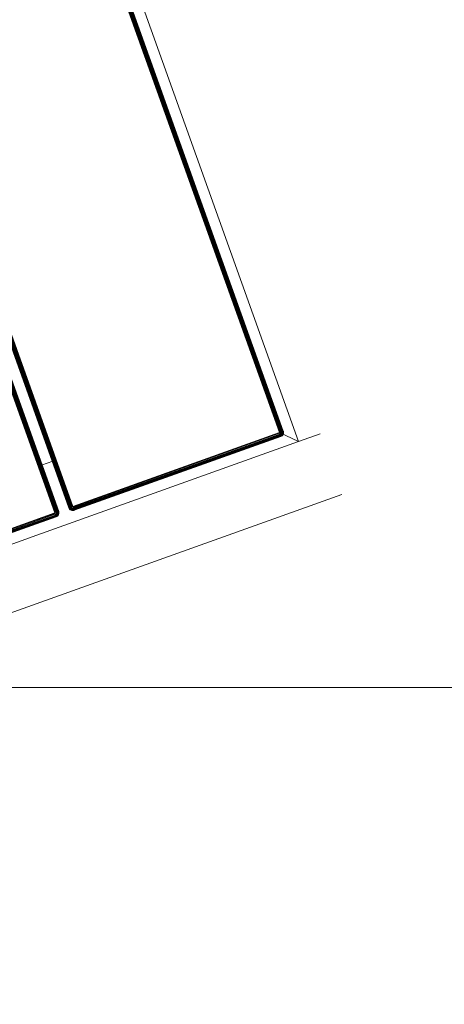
# Model space of a CAD drawing. Header units: millimetres. Extents: x -68595 to 26741, y -534 to 35396.
# Tile 74 of 172: x -57717 to -57519, y 24854 to 25313. Entities that reach past the tile are written whole.
import ezdxf

# ---------------------------------------------------------------- set-up
doc = ezdxf.new("R2010")
doc.units = ezdxf.units.MM
for name, color, linetype, lineweight, true_color in [('Furniture-1', 7, 'Continuous', 9, 0xaaaaaa), ('Kohvikutool-1', 7, 'Continuous', 9, 0xaaaaaa), ('Surface Pattern-1', 7, 'Continuous', 9, 0x232323)]:
    doc.layers.add(name, color=color, linetype=linetype, lineweight=lineweight, true_color=true_color)

# ---------------------------------------------------------------- blocks, each defined once
blk = doc.blocks.new('MA_Kohvikultool - Kohvikutool_DWG-V78-Sisehoov')
at = {"layer": 'Kohvikutool-1'}
for p, q in [((285, 465), (285, 15)), ((166.75, 458), (166.75, 22)), ((167.11, 458), (167.11, 22)), ((167.49, 458), (167.49, 22)), ((167.84, 458), (167.84, 22)), ((168.16, 458), (168.16, 22)), ((168.42, 458), (168.42, 22)), ((168.61, 458), (168.61, 22)), ((168.72, 22), (168.72, 458)), ((173.78, 458), (173.78, 22)), ((173.89, 22), (173.89, 458)), ((174.08, 22), (174.08, 458)), ((174.34, 22), (174.34, 458)), ((174.66, 22), (174.66, 458)), ((175.01, 22), (175.01, 458)), ((175.39, 22), (175.39, 458)), ((175.75, 22), (175.75, 458)), ((278, 458), (278, 22)), ((278.36, 458), (278.36, 22)), ((278.74, 22), (278.74, 458)), ((279.09, 22), (279.09, 458)), ((279.41, 22), (279.41, 458)), ((279.67, 22), (279.67, 458)), ((279.86, 22), (279.86, 458)), ((279.97, 22), (279.97, 458)), ((168.42, 45), (174.08, 45)), ((166.75, 22), (64.5, 22)), ((166.75, 21.64), (64.5, 21.64)), ((64.5, 21.26), (166.75, 21.26)), ((64.5, 20.91), (166.75, 20.91)), ((64.5, 20.59), (166.75, 20.59)), ((64.5, 20.33), (166.75, 20.33)), ((64.5, 20.14), (166.75, 20.14)), ((64.5, 20.03), (166.75, 20.03)), ((166.75, 22), (167.11, 22)), ((166.78, 21.64), (166.75, 22)), ((166.82, 21.27), (166.75, 21.64)), ((166.75, 21.26), (166.75, 20.91)), ((166.75, 20.91), (166.95, 20.92)), ((166.75, 20.91), (166.75, 20.59)), ((166.75, 20.59), (167.01, 20.61)), ((166.75, 20.59), (166.75, 20.33)), ((166.75, 20.33), (167.05, 20.35)), ((166.75, 20.33), (166.75, 20.14)), ((166.75, 20.14), (167.09, 20.17)), ((166.75, 20.14), (166.75, 20.03)), ((167.11, 20.07), (166.75, 20.03)), ((166.75, 20.03), (166.75, 20)), ((166.75, 20), (167.11, 20.03)), ((167.11, 20.03), (166.75, 20)), ((166.82, 21.27), (166.95, 20.92)), ((166.88, 21.28), (167.15, 20.98)), ((166.95, 20.92), (166.88, 21.28)), ((167.15, 20.98), (166.95, 20.92)), ((166.95, 20.92), (167.01, 20.61)), ((167.27, 20.69), (167.01, 20.61)), ((167.01, 20.61), (167.05, 20.35)), ((167.02, 21.32), (167.35, 21.08)), ((167.02, 21.32), (167.15, 20.98)), ((167.37, 20.44), (167.05, 20.35)), ((167.05, 20.35), (167.09, 20.17)), ((167.43, 20.27), (167.09, 20.17)), ((167.09, 20.17), (167.11, 20.07)), ((167.11, 22), (167.49, 22)), ((167.11, 20.07), (167.47, 20.17)), ((167.11, 20.03), (167.49, 20.14)), ((167.49, 20.14), (167.11, 20.03)), ((167.11, 20.03), (167.11, 20.07)), ((167.15, 21.38), (167.52, 21.23)), ((167.15, 21.38), (167.35, 21.08)), ((167.35, 21.08), (167.15, 20.98)), ((167.15, 20.98), (167.27, 20.69)), ((167.27, 21.48), (167.67, 21.4)), ((167.27, 21.48), (167.52, 21.23)), ((167.52, 20.82), (167.27, 20.69)), ((167.27, 20.69), (167.37, 20.44)), ((167.52, 21.23), (167.35, 21.08)), ((167.35, 21.08), (167.52, 20.82)), ((167.37, 21.6), (167.77, 21.6)), ((167.37, 21.6), (167.67, 21.4)), ((167.67, 20.6), (167.37, 20.44)), ((167.37, 20.44), (167.43, 20.27)), ((167.83, 21.8), (167.43, 21.73)), ((167.43, 21.73), (167.77, 21.6)), ((167.77, 20.44), (167.43, 20.27)), ((167.43, 20.27), (167.47, 20.17)), ((167.47, 20.17), (167.83, 20.35)), ((167.49, 20.14), (167.47, 20.17)), ((167.49, 22), (167.84, 22)), ((167.49, 22), (167.83, 21.8)), ((167.49, 20.14), (167.84, 20.33)), ((167.84, 20.33), (167.49, 20.14)), ((167.67, 21.4), (167.52, 21.23)), ((167.52, 21.23), (167.75, 21)), ((167.75, 21), (167.52, 20.82)), ((167.52, 20.82), (167.67, 20.6)), ((167.77, 21.6), (167.67, 21.4)), ((167.67, 21.4), (167.93, 21.23)), ((167.93, 20.82), (167.67, 20.6)), ((167.67, 20.6), (167.77, 20.44)), ((167.93, 21.23), (167.75, 21)), ((167.75, 21), (167.93, 20.82)), ((167.83, 21.8), (167.77, 21.6)), ((167.77, 21.6), (168.06, 21.48)), ((168.06, 20.69), (167.77, 20.44)), ((167.77, 20.44), (167.83, 20.35)), ((167.84, 22), (167.83, 21.8)), ((168.14, 21.74), (167.83, 21.8)), ((167.83, 20.35), (168.14, 20.61)), ((167.84, 20.33), (167.83, 20.35)), ((167.84, 22), (168.16, 22)), ((167.84, 20.33), (168.16, 20.59)), ((168.16, 20.59), (167.84, 20.33)), ((168.06, 21.48), (167.93, 21.23)), ((167.93, 21.23), (168.15, 21.08)), ((168.15, 21.08), (167.93, 20.82)), ((167.93, 20.82), (168.06, 20.69)), ((168.14, 21.74), (168.06, 21.48)), ((168.06, 21.48), (168.31, 21.38)), ((168.31, 20.98), (168.06, 20.69)), ((168.06, 20.69), (168.14, 20.61)), ((168.16, 22), (168.14, 21.74)), ((168.4, 21.7), (168.14, 21.74)), ((168.14, 20.61), (168.4, 20.92)), ((168.16, 20.59), (168.14, 20.61)), ((168.31, 21.38), (168.15, 21.08)), ((168.15, 21.08), (168.31, 20.98)), ((168.16, 22), (168.42, 22)), ((168.16, 20.59), (168.42, 20.91)), ((168.42, 20.91), (168.16, 20.59)), ((168.4, 21.7), (168.31, 21.38)), ((168.31, 21.38), (168.48, 21.32)), ((168.48, 21.32), (168.31, 20.98)), ((168.31, 20.98), (168.4, 20.92)), ((168.42, 22), (168.4, 21.7)), ((168.58, 21.66), (168.4, 21.7)), ((168.4, 20.92), (168.58, 21.28)), ((168.42, 20.91), (168.4, 20.92)), ((168.42, 22), (168.61, 22)), ((168.42, 20.91), (168.61, 21.26)), ((168.61, 21.26), (168.42, 20.91)), ((168.58, 21.66), (168.48, 21.32)), ((168.48, 21.32), (168.58, 21.28)), ((168.61, 22), (168.58, 21.66)), ((168.68, 21.64), (168.58, 21.66)), ((168.58, 21.28), (168.68, 21.64)), ((168.61, 21.26), (168.58, 21.28)), ((168.61, 22), (168.72, 22)), ((168.61, 21.26), (168.72, 21.64)), ((168.72, 21.64), (168.61, 21.26)), ((168.72, 22), (168.68, 21.64)), ((168.72, 21.64), (168.68, 21.64)), ((168.72, 22), (168.75, 22)), ((168.72, 21.64), (168.75, 22)), ((168.75, 22), (168.72, 21.64)), ((173.78, 22), (173.75, 22)), ((173.75, 22), (173.78, 21.64)), ((173.75, 22), (173.78, 21.64)), ((173.89, 22), (173.78, 22)), ((173.78, 22), (173.82, 21.64)), ((173.78, 21.64), (173.82, 21.64)), ((173.78, 21.64), (173.89, 21.26)), ((173.78, 21.64), (173.89, 21.26)), ((173.92, 21.66), (173.82, 21.64)), ((173.82, 21.64), (173.92, 21.28)), ((174.08, 22), (173.89, 22)), ((173.89, 22), (173.92, 21.66)), ((173.89, 21.26), (173.92, 21.28)), ((173.89, 21.26), (174.08, 20.91)), ((173.89, 21.26), (174.08, 20.91)), ((174.1, 21.7), (173.92, 21.66)), ((174.02, 21.32), (173.92, 21.66)), ((174.02, 21.32), (173.92, 21.28)), ((173.92, 21.28), (174.1, 20.92)), ((174.19, 21.38), (174.02, 21.32)), ((174.19, 20.98), (174.02, 21.32)), ((174.34, 22), (174.08, 22)), ((174.08, 22), (174.1, 21.7)), ((174.08, 20.91), (174.1, 20.92)), ((174.08, 20.91), (174.34, 20.59)), ((174.08, 20.91), (174.34, 20.59)), ((174.36, 21.74), (174.1, 21.7)), ((174.19, 21.38), (174.1, 21.7)), ((174.19, 20.98), (174.1, 20.92)), ((174.1, 20.92), (174.36, 20.61)), ((174.44, 21.48), (174.19, 21.38)), ((174.35, 21.08), (174.19, 21.38)), ((174.35, 21.08), (174.19, 20.98)), ((174.44, 20.69), (174.19, 20.98)), ((174.66, 22), (174.34, 22)), ((174.34, 22), (174.36, 21.74)), ((174.34, 20.59), (174.36, 20.61)), ((174.34, 20.59), (174.66, 20.33)), ((174.34, 20.59), (174.66, 20.33)), ((174.57, 21.23), (174.35, 21.08)), ((174.57, 20.82), (174.35, 21.08)), ((174.67, 21.8), (174.36, 21.74)), ((174.44, 21.48), (174.36, 21.74)), ((174.44, 20.69), (174.36, 20.61)), ((174.36, 20.61), (174.67, 20.35)), ((174.73, 21.6), (174.44, 21.48)), ((174.57, 21.23), (174.44, 21.48)), ((174.57, 20.82), (174.44, 20.69)), ((174.73, 20.44), (174.44, 20.69)), ((174.83, 21.4), (174.57, 21.23)), ((174.75, 21), (174.57, 21.23)), ((174.75, 21), (174.57, 20.82)), ((174.83, 20.6), (174.57, 20.82)), ((175.01, 22), (174.66, 22)), ((174.66, 22), (174.67, 21.8)), ((174.66, 20.33), (174.67, 20.35)), ((174.66, 20.33), (175.01, 20.14)), ((174.66, 20.33), (175.01, 20.14)), ((175.02, 21.93), (174.67, 21.8)), ((174.67, 21.8), (175.03, 21.87)), ((174.73, 21.6), (174.67, 21.8)), ((174.73, 20.44), (174.67, 20.35)), ((174.67, 20.35), (175.03, 20.17)), ((175.03, 21.87), (174.73, 21.6)), ((175.07, 21.73), (174.73, 21.6)), ((174.83, 21.4), (174.73, 21.6)), ((174.83, 20.6), (174.73, 20.44)), ((175.07, 20.27), (174.73, 20.44)), ((174.98, 21.23), (174.75, 21)), ((174.98, 20.82), (174.75, 21)), ((175.07, 21.73), (174.83, 21.4)), ((175.13, 21.6), (174.83, 21.4)), ((174.98, 21.23), (174.83, 21.4)), ((174.98, 20.82), (174.83, 20.6)), ((175.13, 20.44), (174.83, 20.6)), ((175.13, 21.6), (174.98, 21.23)), ((175.23, 21.48), (174.98, 21.23)), ((175.15, 21.08), (174.98, 21.23)), ((175.15, 21.08), (174.98, 20.82)), ((175.23, 20.69), (174.98, 20.82)), ((175.01, 20.14), (175.03, 20.17)), ((175.01, 20.14), (175.39, 20.03)), ((175.01, 20.14), (175.39, 20.03)), ((175.02, 21.93), (175.39, 22)), ((175.07, 20.27), (175.03, 20.17)), ((175.03, 20.17), (175.39, 20.07)), ((175.13, 20.44), (175.07, 20.27)), ((175.41, 20.17), (175.07, 20.27)), ((175.23, 20.69), (175.13, 20.44)), ((175.45, 20.35), (175.13, 20.44)), ((175.23, 21.48), (175.15, 21.08)), ((175.35, 21.38), (175.15, 21.08)), ((175.35, 20.98), (175.15, 21.08)), ((175.35, 20.98), (175.23, 20.69)), ((175.49, 20.61), (175.23, 20.69)), ((175.35, 21.38), (175.35, 20.98)), ((175.48, 21.32), (175.35, 20.98)), ((175.55, 20.92), (175.35, 20.98)), ((175.39, 21.97), (175.75, 22)), ((175.39, 20.07), (175.41, 20.17)), ((175.39, 20.03), (175.39, 20.07)), ((175.75, 20.03), (175.39, 20.07)), ((175.39, 20.03), (175.75, 20)), ((175.39, 20.03), (175.75, 20)), ((175.41, 20.17), (175.45, 20.35)), ((175.75, 20.14), (175.41, 20.17)), ((175.45, 20.35), (175.49, 20.61)), ((175.75, 20.33), (175.45, 20.35)), ((175.55, 20.92), (175.48, 21.32)), ((175.49, 20.61), (175.55, 20.92)), ((175.75, 20.59), (175.49, 20.61)), ((175.75, 21.26), (175.55, 20.92)), ((175.75, 20.91), (175.55, 20.92)), ((278, 22), (175.75, 22)), ((175.75, 22), (175.75, 21.64)), ((278, 21.64), (175.75, 21.64)), ((175.75, 21.64), (175.75, 21.26)), ((278, 21.26), (175.75, 21.26)), ((175.75, 21.26), (175.75, 20.91)), ((278, 20.91), (175.75, 20.91)), ((175.75, 20.91), (175.75, 20.59)), ((278, 20.59), (175.75, 20.59)), ((175.75, 20.59), (175.75, 20.33)), ((175.75, 20.33), (278, 20.33)), ((175.75, 20.33), (175.75, 20.14)), ((175.75, 20.14), (175.75, 20.03)), ((278, 20.14), (175.75, 20.14)), ((175.75, 20.03), (278, 20.03)), ((175.75, 20.03), (175.75, 20)), ((278, 22), (278.36, 22)), ((278.03, 21.64), (278, 22)), ((285, 15), (278, 22)), ((278, 22), (285, 15)), ((278, 21.26), (278.03, 21.64)), ((278, 20.91), (278.07, 21.27)), ((278, 20.91), (278.07, 21.27)), ((278, 20.91), (278.2, 20.92)), ((278, 20.91), (278, 20.59)), ((278, 20.59), (278.26, 20.61)), ((278, 20.59), (278, 20.33)), ((278, 20.33), (278.3, 20.35)), ((278, 20.33), (278, 20.14)), ((278.34, 20.17), (278, 20.14)), ((278, 20.14), (278, 20.03)), ((278.36, 20.07), (278, 20.03)), ((278, 20), (278.36, 20.03)), ((278, 20.03), (278, 20)), ((278.36, 20.03), (278, 20)), ((278.13, 21.28), (278.4, 20.98)), ((278.13, 21.28), (278.2, 20.92)), ((278.4, 20.98), (278.2, 20.92)), ((278.2, 20.92), (278.26, 20.61)), ((278.52, 20.69), (278.26, 20.61)), ((278.26, 20.61), (278.3, 20.35)), ((278.27, 21.32), (278.6, 21.08)), ((278.27, 21.32), (278.4, 20.98)), ((278.62, 20.44), (278.3, 20.35)), ((278.3, 20.35), (278.34, 20.17)), ((278.68, 20.27), (278.34, 20.17)), ((278.34, 20.17), (278.36, 20.07)), ((278.74, 22), (278.36, 22)), ((278.36, 20.07), (278.72, 20.17)), ((278.36, 20.03), (278.74, 20.14)), ((278.74, 20.14), (278.36, 20.03)), ((278.36, 20.07), (278.36, 20.03)), ((278.4, 21.38), (278.77, 21.23)), ((278.4, 21.38), (278.6, 21.08)), ((278.6, 21.08), (278.4, 20.98)), ((278.4, 20.98), (278.52, 20.69)), ((278.52, 21.48), (278.92, 21.4)), ((278.52, 21.48), (278.77, 21.23)), ((278.77, 20.82), (278.52, 20.69)), ((278.52, 20.69), (278.62, 20.44)), ((278.77, 21.23), (278.6, 21.08)), ((278.6, 21.08), (278.77, 20.82)), ((278.62, 21.6), (279.02, 21.6)), ((278.62, 21.6), (278.92, 21.4)), ((278.92, 20.6), (278.62, 20.44)), ((278.62, 20.44), (278.68, 20.27)), ((279.08, 21.8), (278.68, 21.73)), ((278.68, 21.73), (279.02, 21.6)), ((279.02, 20.44), (278.68, 20.27)), ((278.68, 20.27), (278.72, 20.17)), ((278.7, 21.8), (279.08, 21.8)), ((278.72, 20.17), (279.08, 20.35)), ((278.72, 20.17), (278.74, 20.14)), ((279.09, 22), (278.73, 21.93)), ((279.09, 22), (278.74, 22)), ((278.74, 20.14), (279.09, 20.33)), ((279.09, 20.33), (278.74, 20.14)), ((278.92, 21.4), (278.77, 21.23)), ((278.77, 21.23), (279, 21)), ((279, 21), (278.77, 20.82)), ((278.77, 20.82), (278.92, 20.6)), ((279.02, 21.6), (278.92, 21.4)), ((278.92, 21.4), (279.18, 21.23)), ((279.18, 20.82), (278.92, 20.6)), ((278.92, 20.6), (279.02, 20.44)), ((279.18, 21.23), (279, 21)), ((279, 21), (279.18, 20.82)), ((279.08, 21.8), (279.02, 21.6)), ((279.02, 21.6), (279.31, 21.48)), ((279.31, 20.69), (279.02, 20.44)), ((279.02, 20.44), (279.08, 20.35)), ((279.08, 21.8), (279.09, 22)), ((279.39, 21.74), (279.08, 21.8)), ((279.08, 20.35), (279.39, 20.61)), ((279.08, 20.35), (279.09, 20.33)), ((279.09, 22), (279.41, 22)), ((279.09, 20.33), (279.41, 20.59)), ((279.41, 20.59), (279.09, 20.33)), ((279.31, 21.48), (279.18, 21.23)), ((279.18, 21.23), (279.4, 21.08)), ((279.4, 21.08), (279.18, 20.82)), ((279.18, 20.82), (279.31, 20.69)), ((279.39, 21.74), (279.31, 21.48)), ((279.31, 21.48), (279.56, 21.38)), ((279.56, 20.98), (279.31, 20.69)), ((279.31, 20.69), (279.39, 20.61)), ((279.39, 21.74), (279.41, 22)), ((279.65, 21.7), (279.39, 21.74)), ((279.39, 20.61), (279.65, 20.92)), ((279.39, 20.61), (279.41, 20.59)), ((279.56, 21.38), (279.4, 21.08)), ((279.4, 21.08), (279.56, 20.98)), ((279.41, 22), (279.67, 22)), ((279.41, 20.59), (279.67, 20.91)), ((279.67, 20.91), (279.41, 20.59)), ((279.65, 21.7), (279.56, 21.38)), ((279.56, 21.38), (279.73, 21.32)), ((279.73, 21.32), (279.56, 20.98)), ((279.56, 20.98), (279.65, 20.92)), ((279.65, 21.7), (279.67, 22)), ((279.83, 21.66), (279.65, 21.7)), ((279.65, 20.92), (279.83, 21.28)), ((279.65, 20.92), (279.67, 20.91)), ((279.67, 22), (279.86, 22)), ((279.67, 20.91), (279.86, 21.26)), ((279.86, 21.26), (279.67, 20.91)), ((279.83, 21.66), (279.73, 21.32)), ((279.73, 21.32), (279.83, 21.28)), ((279.83, 21.66), (279.86, 22)), ((279.93, 21.64), (279.83, 21.66)), ((279.83, 21.28), (279.93, 21.64)), ((279.83, 21.28), (279.86, 21.26)), ((279.86, 22), (279.97, 22)), ((279.86, 21.26), (279.97, 21.64)), ((279.97, 21.64), (279.86, 21.26)), ((279.93, 21.64), (279.97, 22)), ((279.93, 21.64), (279.97, 21.64)), ((279.97, 22), (280, 22)), ((279.97, 21.64), (280, 22)), ((280, 22), (279.97, 21.64)), ((130.89, 15), (155.34, 15)), ((285, 15), (155.34, 15)), ((285, 15), (295.67, 15)), ((295.67, -15), (130.89, -15))]:
    blk.add_line(p, q, dxfattribs=at)
blk = doc.blocks.new('MA_Kohvikultool - MA_Kohvikultool-V79-Sisehoov')
blk.add_blockref('MA_Kohvikultool - Kohvikutool_DWG-V78-Sisehoov', (111.57, -216.07))

msp = doc.modelspace()

# ---------------------------------------------------------------- hatches: boundary and pattern name
at = {"layer": 'Surface Pattern-1'}
h = msp.add_hatch(dxfattribs=at)
h.set_pattern_fill('FP_11', color=256, style=0, pattern_type=2)
h.set_pattern_definition([(180, (-60511.6, 28001.26), (-7e-14, -600), []), (270, (-60511.6, 28001.26), (600, 4e-14), [])])
h.paths.add_polyline_path([(-56372.24, 23783.07), (-52926.5, 28355.73), (-52913.6, 29348.17), (-57646.08, 29348.17), (-57646.08, 27269.19), (-59908.79, 25551.47), (-56383.81, 23788.85)])
h.paths.add_polyline_path([(-56972.18, 24224.63), (-57032.44, 24396.47), (-57028.67, 24397.82), (-57033.09, 24413.51), (-57030.77, 24414.61), (-56944.92, 24445.32), (-56962.79, 24495.28), (-57056.95, 24461.6), (-57053.35, 24451.56), (-57081.6, 24441.45), (-57240.36, 24885.25), (-57212.11, 24895.35), (-57208.52, 24885.31), (-56784.81, 25036.88), (-56788.41, 25046.92), (-56760.16, 25057.03), (-56602.05, 24613), (-56629.65, 24603.13), (-56633.24, 24613.17), (-56727.4, 24579.49), (-56709.53, 24529.53), (-56620.06, 24560.5), (-56619.77, 24560.25), (-56614.65, 24545.93), (-56609.79, 24547.61), (-56548.47, 24376.2), (-56971.16, 24224.99)])
h.paths.add_polyline_path([(-56956.88, 24270.94), (-56589.83, 24402.74), (-56599.61, 24430.07), (-56966.82, 24298.71), (-56957.9, 24273.79)])
h.paths.add_polyline_path([(-56916.67, 24455.43), (-56737.77, 24519.42), (-56755.65, 24569.39), (-56934.54, 24505.39), (-56917.53, 24457.84)])
h.paths.add_polyline_path([(-57066.17, 24576.46), (-56698.96, 24707.82), (-56700.65, 24712.53), (-57067.86, 24581.16), (-57067.33, 24579.7)])
h.paths.add_polyline_path([(-57103.64, 24681.21), (-56736.43, 24812.57), (-56738.12, 24817.27), (-57105.33, 24685.91)])
h.paths.add_polyline_path([(-57141.12, 24785.95), (-56773.91, 24917.32), (-56775.59, 24922.02), (-57142.8, 24790.66)])
h.paths.add_polyline_path([(-58248.06, 24880.15), (-58399.63, 25303.85), (-58227.79, 25364.12), (-58226.44, 25360.35), (-58210.75, 25364.77), (-58209.65, 25362.44), (-58178.94, 25276.59), (-58128.98, 25294.47), (-58162.66, 25388.62), (-58173.09, 25386.1), (-58182.81, 25413.28), (-57739.01, 25572.03), (-57728.91, 25543.79), (-57738.95, 25540.19), (-57587.38, 25116.49), (-57577.34, 25120.08), (-57567.23, 25091.84), (-58011.09, 24933.24), (-58020.63, 24961.5), (-58011.09, 24964.92), (-58044.77, 25059.07), (-58094.73, 25041.2), (-58063.76, 24951.73), (-58064.01, 24951.44), (-58078.33, 24946.32), (-58076.65, 24941.46), (-58246.71, 24880.63)])
h.paths.add_polyline_path([(-58221.96, 24921.34), (-58194.19, 24931.28), (-58325.55, 25298.49), (-58353.32, 25288.55), (-58222.35, 24922.44)])
h.paths.add_polyline_path([(-57379.52, 24953.57), (-57687.86, 25799.11), (-56841.95, 26106.4), (-56533.99, 25261.91), (-57378.33, 24954.01)])
h.paths.add_polyline_path([(-57361.62, 24992.03), (-56981.38, 25131.47), (-57005.32, 25197.14), (-57385.81, 25058.38), (-57362.81, 24995.31)])
h.paths.add_polyline_path([(-57916.44, 25030.64), (-57911.74, 25032.32), (-58043.1, 25399.53), (-58047.81, 25397.85), (-57928.21, 25063.54)])
h.paths.add_polyline_path([(-57811.69, 25068.11), (-57806.99, 25069.79), (-57938.35, 25437), (-57943.06, 25435.32), (-57835.06, 25133.42)])
h.paths.add_polyline_path([(-58104.84, 25069.45), (-58054.88, 25087.32), (-58118.87, 25266.22), (-58168.75, 25248.1), (-58105.14, 25070.31)])
h.paths.add_polyline_path([(-57706.94, 25105.58), (-57702.24, 25107.26), (-57833.6, 25474.48), (-57838.31, 25472.79), (-57708.3, 25109.38)])
h.paths.add_polyline_path([(-56952.94, 25141.06), (-56572.45, 25279.81), (-56596.65, 25346.17), (-56977.14, 25207.41), (-56953.72, 25143.19)])
h.paths.add_polyline_path([(-57418.36, 25147.64), (-57037.87, 25286.39), (-57039.79, 25291.67), (-57420.29, 25152.92)])
h.paths.add_polyline_path([(-57452.83, 25242.17), (-57072.34, 25380.92), (-57074.57, 25386.1), (-57454.76, 25247.46)])
h.paths.add_polyline_path([(-57009.68, 25296.66), (-56629.19, 25435.42), (-56631.12, 25440.7), (-57011.61, 25301.95)])
h.paths.add_polyline_path([(-57487.31, 25336.71), (-57106.82, 25475.46), (-57108.74, 25480.74), (-57489.23, 25341.99)])
h.paths.add_polyline_path([(-57044.16, 25391.2), (-56663.67, 25529.95), (-56665.59, 25535.24), (-57046.08, 25396.48)])
h.paths.add_polyline_path([(-57521.78, 25431.24), (-57141.29, 25569.99), (-57143.22, 25575.28), (-57523.71, 25436.53)])
h.paths.add_polyline_path([(-56493.85, 25436.07), (-56503.95, 25464.31), (-56493.91, 25467.91), (-56645.48, 25891.61), (-56655.52, 25888.02), (-56665.63, 25916.26), (-56221.77, 26074.86), (-56211.73, 26046.78), (-56221.77, 26043.18), (-56188.09, 25949.03), (-56138.13, 25966.9), (-56169.1, 26056.37), (-56168.85, 26056.66), (-56154.53, 26061.78), (-56156.21, 26066.64), (-55984.8, 26127.95), (-55833.23, 25704.25), (-56005.07, 25643.98), (-56006.42, 25647.75), (-56022.11, 25643.33), (-56023.21, 25645.66), (-56053.92, 25731.51), (-56103.88, 25713.63), (-56070.2, 25619.48), (-56060.15, 25623.07), (-56050.05, 25594.82), (-56492.93, 25436.39)])
h.paths.add_polyline_path([(-57078.63, 25485.74), (-56698.14, 25624.49), (-56700.07, 25629.77), (-57080.56, 25491.02)])
h.paths.add_polyline_path([(-57556.25, 25525.78), (-57175.76, 25664.53), (-57177.69, 25669.81), (-57558.18, 25531.06)])
h.paths.add_polyline_path([(-56399.26, 25533.62), (-56394.55, 25535.31), (-56525.92, 25902.52), (-56530.62, 25900.84), (-56404.18, 25547.38)])
h.paths.add_polyline_path([(-56294.51, 25571.1), (-56289.8, 25572.78), (-56421.17, 25939.99), (-56425.87, 25938.31), (-56317.88, 25636.41)])
h.paths.add_polyline_path([(-57113.1, 25580.27), (-56732.61, 25719.02), (-56734.54, 25724.31), (-57115.03, 25585.56)])
h.paths.add_polyline_path([(-56189.76, 25608.57), (-56185.05, 25610.25), (-56316.42, 25977.46), (-56321.12, 25975.78), (-56191.12, 25612.37)])
h.paths.add_polyline_path([(-57590.73, 25620.31), (-57210.24, 25759.06), (-57212.16, 25764.35), (-57592.65, 25625.6)])
h.paths.add_polyline_path([(-57147.58, 25674.81), (-56767.09, 25813.56), (-56769.01, 25818.84), (-57149.51, 25680.09), (-57147.66, 25675.03)])
h.paths.add_polyline_path([(-55907.31, 25709.61), (-55879.54, 25719.55), (-56011.34, 26086.6), (-56038.67, 26076.82), (-55910.5, 25718.53)])
h.paths.add_polyline_path([(-57625.2, 25714.85), (-57244.71, 25853.6), (-57246.64, 25858.88), (-57627.13, 25720.13)])
h.paths.add_polyline_path([(-56113.99, 25741.88), (-56064.12, 25760), (-56128.02, 25938.65), (-56177.98, 25920.78), (-56117.04, 25750.4)])
h.paths.add_polyline_path([(-57182.05, 25769.34), (-56801.56, 25908.09), (-56803.49, 25913.38), (-57183.98, 25774.63)])
h.paths.add_polyline_path([(-57216.53, 25863.88), (-56836.04, 26002.63), (-56837.96, 26007.91), (-57218.45, 25869.16)])
h.paths.add_polyline_path([(-57584.59, 25958.63), (-57743.35, 26402.43), (-57715.1, 26412.54), (-57711.51, 26402.49), (-57617.35, 26436.17), (-57635.22, 26486.13), (-57724.69, 26455.16), (-57724.98, 26455.41), (-57730.1, 26469.74), (-57734.96, 26468.05), (-57796.28, 26639.46), (-57372.58, 26791.03), (-57312.31, 26619.19), (-57316.08, 26617.84), (-57311.66, 26602.15), (-57313.99, 26601.05), (-57399.83, 26570.34), (-57381.96, 26520.38), (-57287.8, 26554.06), (-57291.4, 26564.11), (-57263.15, 26574.21), (-57104.55, 26130.36), (-57132.64, 26120.31), (-57136.23, 26130.36), (-57559.94, 25978.78), (-57556.34, 25968.74), (-57559.94, 25967.45)])
h.paths.add_polyline_path([(-57569.16, 26093.64), (-57201.95, 26225), (-57203.63, 26229.71), (-57570.85, 26098.35)])
h.paths.add_polyline_path([(-57606.63, 26198.39), (-57239.42, 26329.75), (-57241.11, 26334.46), (-57608.32, 26203.1)])
h.paths.add_polyline_path([(-55198.65, 26278.17), (-55244.1, 26281.51), (-55274.85, 26286.86), (-55309.16, 26296.5), (-55340.15, 26308.36), (-55371.17, 26324.08), (-55401.71, 26343.51), (-55426.12, 26362.63), (-55453.12, 26388.43), (-55475.67, 26414.79), (-55493.84, 26440.67), (-55510.83, 26470.73), (-55524.99, 26502.59), (-55535.87, 26535.58), (-55543.15, 26568.05), (-55547.27, 26601.24), (-55548.19, 26637.91), (-55545.81, 26669.86), (-55539.95, 26704.44), (-55531.02, 26736.73), (-55518.46, 26769.67), (-55503.39, 26799.61), (-55484.69, 26829.37), (-55462.53, 26857.49), (-55438.4, 26882.64), (-55413.29, 26904.26), (-55382.92, 26925.31), (-55356.85, 26940), (-55324.02, 26954.59), (-55287.86, 26966.24), (-55258.82, 26972.67), (-55222.86, 26976.93), (-55190.37, 26977.79), (-55155.28, 26975.09), (-55122.37, 26969.47), (-55087.42, 26959.59), (-55057.15, 26947.98), (-55026.25, 26932.33), (-54997.46, 26914.21), (-54969.15, 26891.89), (-54945.3, 26869.14), (-54921.64, 26841.55), (-54903.47, 26815.68), (-54886.83, 26786.37), (-54872.32, 26753.76), (-54861.44, 26720.79), (-54854.16, 26688.34), (-54850.03, 26654.96), (-54849.11, 26618.36), (-54851.49, 26586.5), (-54857.35, 26551.89), (-54866.28, 26519.62), (-54878.85, 26486.67), (-54893.91, 26456.74), (-54912.62, 26426.98), (-54934.77, 26398.86), (-54958.91, 26373.71), (-54984.02, 26352.08), (-55011.48, 26332.79), (-55040.46, 26316.35), (-55074.35, 26301.38), (-55106.05, 26290.96), (-55138.94, 26283.63), (-55175.94, 26279.29), (-55191.08, 26278.54)])
h.paths.add_polyline_path([(-57644.11, 26303.14), (-57276.89, 26434.5), (-57278.58, 26439.21), (-57645.79, 26307.84)])
h.paths.add_polyline_path([(-55052.02, 26355.09), (-55045.1, 26359.18), (-55051.49, 26355.4)])
h.paths.add_polyline_path([(-55026.4, 26370.45), (-55019.38, 26375.63), (-55026.34, 26370.5)])
h.paths.add_polyline_path([(-54958.53, 26432.15), (-54953.03, 26439.51), (-54958.2, 26432.59)])
h.paths.add_polyline_path([(-57589.1, 26446.28), (-57410.21, 26510.27), (-57428.32, 26560.15), (-57606.98, 26496.24), (-57592.16, 26454.81)])
h.paths.add_polyline_path([(-54924.93, 26482.71), (-54921.56, 26489.74), (-54924.81, 26482.97)])
h.paths.add_polyline_path([(-54901.85, 26538.84), (-54899.84, 26546.58), (-54901.66, 26539.57)])
h.paths.add_polyline_path([(-57745.15, 26585.59), (-57377.93, 26716.95), (-57387.87, 26744.73), (-57754.92, 26612.92), (-57747.43, 26591.96)])
h.paths.add_polyline_path([(-54890.13, 26598.38), (-54889.68, 26606.37), (-54890.09, 26599.13)])
h.paths.add_polyline_path([(-54890.25, 26659.35), (-54891.36, 26667.05), (-54890.28, 26659.52)])
h.paths.add_polyline_path([(-54896.51, 26696.28), (-54897.34, 26699.61), (-54896.88, 26697.77)])
h.paths.add_polyline_path([(-54925.57, 26774.81), (-54929.66, 26781.73), (-54925.88, 26775.33)])
h.paths.add_polyline_path([(-54940.93, 26800.42), (-54946.11, 26807.44), (-54940.98, 26800.49)])
h.paths.add_polyline_path([(-55002.63, 26868.3), (-55009.99, 26873.8), (-55002.81, 26868.43)])
h.paths.add_polyline_path([(-55053.19, 26901.9), (-55063.15, 26906.64), (-55053.45, 26902.02)])
h.paths.add_polyline_path([(-55109.32, 26924.98), (-55117.06, 26926.98), (-55110.05, 26925.16)])
h.paths.add_polyline_path([(-55168.86, 26936.7), (-55176.85, 26937.15), (-55169.61, 26936.74)])
h.paths.add_polyline_path([(-54908.65, 28393.03), (-55778.65, 28393.03), (-55778.65, 29293.03), (-54878.65, 29293.03), (-54878.65, 28393.03), (-54880.65, 28393.03)])
h.paths.add_polyline_path([(-56234.68, 28401.71), (-56558.79, 28752.86), (-56536.52, 28772.96), (-56527.3, 28762.97), (-56453.81, 28830.8), (-56489.8, 28869.79), (-56560.03, 28806.29), (-56560.75, 28806.8), (-56570.98, 28817.34), (-56574.76, 28814.39), (-56698, 28947.91), (-56367.06, 29252.83), (-56243.82, 29119.31), (-56247.02, 29115.21), (-56237.39, 29103.11), (-56237.84, 29102.35), (-56306.1, 29039.35), (-56270.11, 29000.36), (-56196.62, 29068.18), (-56206.07, 29078.42), (-56184.03, 29098.77), (-55859.92, 28747.62), (-55881.96, 28727.27), (-55891.41, 28737.51), (-56222.09, 28432.3), (-56212.64, 28422.06), (-56222.09, 28413.34)])
h.paths.add_polyline_path([(-54499.96, 28407.53), (-54520.3, 28429.57), (-54510.07, 28439.02), (-54815.28, 28769.7), (-54825.51, 28760.25), (-54845.86, 28782.29), (-54494.71, 29106.4), (-54474.37, 29084.36), (-54484.6, 29074.91), (-54416.78, 29001.43), (-54377.79, 29037.41), (-54441.29, 29107.64), (-54440.78, 29108.37), (-54430.23, 29118.59), (-54433.18, 29122.37), (-54299.66, 29245.61), (-53994.74, 28914.67), (-54128.26, 28791.43), (-54132.36, 28794.64), (-54144.46, 28785), (-54145.22, 28785.45), (-54208.23, 28853.71), (-54247.22, 28817.72), (-54179.39, 28744.23), (-54169.16, 28753.68), (-54148.81, 28731.64), (-54497.3, 28409.98)])
h.paths.add_polyline_path([(-55074.35, 28423.03), (-54908.65, 28423.03), (-54908.65, 28493.66), (-55313.65, 28493.66), (-55313.65, 28423.03)])
h.paths.add_polyline_path([(-55343.65, 28423.03), (-55343.65, 28493.66), (-55748.65, 28493.66), (-55748.65, 28423.03), (-55510.83, 28423.03)])
h.paths.add_polyline_path([(-56275.5, 28534.39), (-55988.91, 28798.91), (-55992.3, 28802.58), (-56278.89, 28538.07)])
h.paths.add_polyline_path([(-54448.66, 28536.52), (-54444.99, 28539.91), (-54709.51, 28826.5), (-54713.18, 28823.11), (-54455.15, 28543.55)])
h.paths.add_polyline_path([(-54908.65, 28588.66), (-54908.65, 28594.28), (-55313.65, 28594.28), (-55313.65, 28588.66), (-55074.35, 28588.66)])
h.paths.add_polyline_path([(-55343.65, 28588.66), (-55343.65, 28594.28), (-55748.65, 28594.28), (-55748.65, 28588.66), (-55510.83, 28588.66)])
h.paths.add_polyline_path([(-54366.91, 28611.98), (-54363.24, 28615.37), (-54627.76, 28901.95), (-54631.43, 28898.56), (-54378.43, 28624.45)])
h.paths.add_polyline_path([(-56350.95, 28616.14), (-56064.37, 28880.66), (-56067.76, 28884.33), (-56354.34, 28619.82)])
h.paths.add_polyline_path([(-54285.16, 28687.43), (-54281.49, 28690.82), (-54546.01, 28977.41), (-54549.68, 28974.02), (-54289.67, 28692.32)])
h.paths.add_polyline_path([(-55074.35, 28689.28), (-54908.65, 28689.28), (-54908.65, 28694.91), (-55313.65, 28694.91), (-55313.65, 28689.28), (-55292.59, 28689.28)])
h.paths.add_polyline_path([(-55510.83, 28689.28), (-55343.65, 28689.28), (-55343.65, 28694.91), (-55748.65, 28694.91), (-55748.65, 28689.28), (-55729.08, 28689.28)])
h.paths.add_polyline_path([(-56426.41, 28697.89), (-56139.82, 28962.41), (-56143.21, 28966.08), (-56429.8, 28701.57)])
h.paths.add_polyline_path([(-55074.35, 28789.91), (-54908.65, 28789.91), (-54908.65, 28795.53), (-55313.65, 28795.53), (-55313.65, 28789.91), (-55183.47, 28789.91)])
h.paths.add_polyline_path([(-55510.83, 28789.91), (-55343.65, 28789.91), (-55343.65, 28795.53), (-55748.65, 28795.53), (-55748.65, 28789.91), (-55729.08, 28789.91)])
h.paths.add_polyline_path([(-54267.56, 28839.76), (-54228.57, 28875.75), (-54357.97, 29014.88), (-54396.43, 28979.38), (-54285.55, 28859.25)])
h.paths.add_polyline_path([(-56431.77, 28851.14), (-56292.15, 28980.01), (-56328.14, 29019), (-56467.76, 28890.13), (-56433, 28852.47)])
h.paths.add_polyline_path([(-54908.65, 28890.53), (-54908.65, 28896.16), (-55313.65, 28896.16), (-55313.65, 28890.53), (-54965.22, 28890.53)])
h.paths.add_polyline_path([(-55748.65, 28890.53), (-55343.65, 28890.53), (-55343.65, 28896.16), (-55748.65, 28896.16)])
h.paths.add_polyline_path([(-54064.73, 28890.89), (-54043.3, 28911.17), (-54307.57, 29197.49), (-54329.25, 29177.48), (-54069.27, 28895.82)])
h.paths.add_polyline_path([(-56629.87, 28918.33), (-56343.28, 29182.85), (-56363.56, 29204.27), (-56649.88, 28940.01), (-56633.56, 28922.33)])
h.paths.add_polyline_path([(-55313.65, 28991.16), (-54908.65, 28991.16), (-54908.65, 28996.78), (-55313.65, 28996.78)])
h.paths.add_polyline_path([(-55729.08, 28991.16), (-55343.65, 28991.16), (-55343.65, 28996.78), (-55748.65, 28996.78), (-55748.65, 28991.16)])
h.paths.add_polyline_path([(-55292.59, 29091.78), (-54908.65, 29091.78), (-54908.65, 29097.41), (-55313.65, 29097.41), (-55313.65, 29091.78)])
h.paths.add_polyline_path([(-55343.65, 29091.78), (-55343.65, 29097.41), (-55748.65, 29097.41), (-55748.65, 29091.78), (-55510.83, 29091.78)])
h.paths.add_polyline_path([(-55292.59, 29192.41), (-54908.65, 29192.41), (-54908.65, 29198.03), (-55313.65, 29198.03), (-55313.65, 29192.41)])
h.paths.add_polyline_path([(-55748.65, 29192.41), (-55343.65, 29192.41), (-55343.65, 29198.03), (-55748.65, 29198.03)])

# ---------------------------------------------------------------- block references
at = {"layer": 'Furniture-1', "rotation": 19.68354692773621}
msp.add_blockref('MA_Kohvikultool - MA_Kohvikultool-V79-Sisehoov', (-58028.51, 25172.23), dxfattribs=at)

doc.saveas('drawing.dxf')
